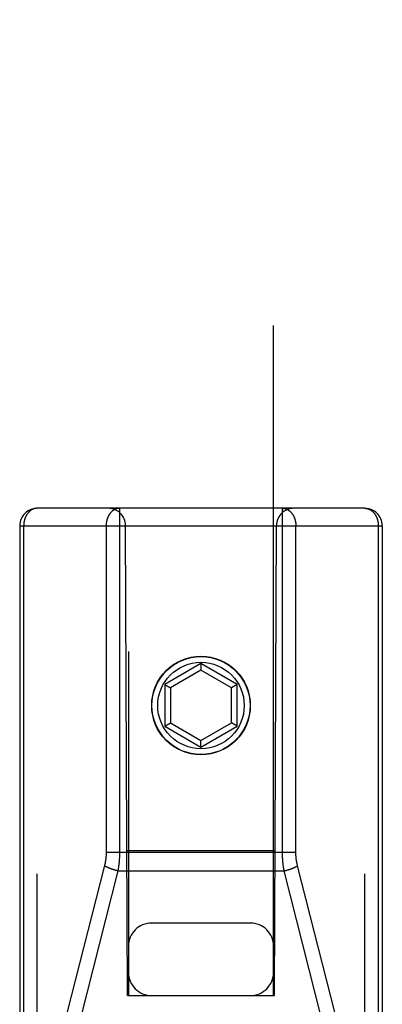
# Model space of a CAD drawing. Header units: inches. Extents: x 0 to 210, y 0 to 136.
# Tile 25 of 93: x 70.936 to 71.561, y 38.387 to 40.085. Entities that reach past the tile are written whole.
import ezdxf

# ---------------------------------------------------------------- set-up
doc = ezdxf.new("R2010")
doc.units = ezdxf.units.IN
doc.header["$LTSCALE"] = 11.549409
doc.header["$MEASUREMENT"] = 0
doc.linetypes.add('HIDDEN', pattern=[0.2, 0.1, -0.1])
doc.layers.add('02___PRT_ALL_AXES', color=7, linetype='CONTINUOUS')
doc.layers.add('DEFAULT_2', color=8, linetype='HIDDEN')

msp = doc.modelspace()

# ---------------------------------------------------------------- linework, layer by layer
at = {"layer": '02___PRT_ALL_AXES', "color": 8, "linetype": 'HIDDEN'}
msp.add_circle((71.2483, 38.9024), 0.085, dxfattribs=at)
at = {"layer": 'DEFAULT_2', "color": 8, "linetype": 'HIDDEN'}
for p, q in [((71.1233, 64.4043), (71.1233, 38.4024)), ((71.3733, 38.4024), (71.3733, 64.4043)), ((71.5308, 39.2424), (70.9658, 39.2424)), ((70.9658, 37.4574), (70.9658, 39.2424)), ((71.3887, 38.6484), (71.3887, 39.2424)), ((71.5308, 37.4574), (71.5308, 39.2424)), ((70.9358, 39.2124), (71.5608, 39.2124)), ((70.9358, 39.2124), (70.9358, 37.4874)), ((70.9427, 38.3154), (70.9427, 39.2124)), ((71.1218, 38.4024), (71.1183, 39.2124)), ((71.3748, 38.4024), (71.3783, 39.2124)), ((71.4118, 38.6487), (71.4118, 39.2124)), ((71.5539, 39.2124), (71.5539, 38.3154)), ((71.5608, 39.2124), (71.5608, 37.4874)), ((71.2483, 38.9749), (71.1858, 38.9388)), ((71.2483, 38.9633), (71.1958, 38.933)), ((71.3108, 38.9388), (71.2483, 38.9749)), ((71.2483, 38.9749), (71.2483, 38.9633)), ((71.3008, 38.933), (71.2483, 38.9633)), ((71.1858, 38.9388), (71.1958, 38.933)), ((71.1858, 38.9388), (71.1858, 38.8666)), ((71.1958, 38.933), (71.1958, 38.8724)), ((71.3108, 38.9388), (71.3008, 38.933)), ((71.3008, 38.8724), (71.3008, 38.933)), ((71.3108, 38.8666), (71.3108, 38.9388)), ((71.1858, 38.8666), (71.1958, 38.8724)), ((71.1858, 38.8666), (71.2483, 38.8305)), ((71.1958, 38.8724), (71.2483, 38.8421)), ((71.2483, 38.8421), (71.3008, 38.8724)), ((71.2483, 38.8305), (71.3108, 38.8666)), ((71.3108, 38.8666), (71.3008, 38.8724)), ((71.2483, 38.8305), (71.2483, 38.8421)), ((71.0848, 38.6494), (71.4118, 38.6494)), ((71.1207, 38.6524), (71.3759, 38.6524)), ((71.0821, 38.6267), (71.0173, 38.372)), ((71.4795, 38.3713), (71.4147, 38.626)), ((71.105, 38.6173), (71.0404, 38.3632)), ((71.0968, 38.6195), (71.096, 38.6198)), ((71.0976, 38.6193), (71.0968, 38.6195)), ((71.0984, 38.619), (71.0976, 38.6193)), ((71.0992, 38.6188), (71.0984, 38.619)), ((71.1, 38.6185), (71.0992, 38.6188)), ((71.1008, 38.6183), (71.1, 38.6185)), ((71.1016, 38.6181), (71.1008, 38.6183)), ((71.1025, 38.6179), (71.1016, 38.6181)), ((71.1033, 38.6177), (71.1025, 38.6179)), ((71.1041, 38.6175), (71.1033, 38.6177)), ((71.105, 38.6173), (71.1041, 38.6175)), ((71.105, 38.6173), (71.3916, 38.6173)), ((71.3916, 38.6173), (71.3925, 38.6175)), ((71.4562, 38.3632), (71.3916, 38.6173)), ((71.3925, 38.6175), (71.3933, 38.6177)), ((71.3933, 38.6177), (71.3941, 38.6179)), ((71.3941, 38.6179), (71.395, 38.6181)), ((71.395, 38.6181), (71.3958, 38.6183)), ((71.3958, 38.6183), (71.3966, 38.6185)), ((71.3978, 38.6189), (71.3986, 38.6191)), ((71.3986, 38.6191), (71.3994, 38.6194)), ((71.3994, 38.6194), (71.4002, 38.6196)), ((71.4002, 38.6196), (71.401, 38.6199)), ((71.401, 38.6199), (71.4018, 38.6202)), ((71.3333, 38.5274), (71.1633, 38.5274)), ((71.1218, 38.4024), (71.1233, 38.4024)), ((71.1233, 38.4024), (71.3733, 38.4024)), ((71.3733, 38.4024), (71.3748, 38.4024))]:
    msp.add_line(p, q, dxfattribs=at)
for points in [[(70.9658, 39.2424), (70.9655, 39.2424), (70.9652, 39.2424), (70.9649, 39.2424), (70.9645, 39.2424), (70.9642, 39.2423), (70.9639, 39.2423), (70.9636, 39.2423), (70.9633, 39.2422), (70.9629, 39.2422), (70.9626, 39.2421), (70.9623, 39.2421), (70.962, 39.242), (70.9617, 39.2419), (70.9613, 39.2418), (70.961, 39.2418), (70.9607, 39.2417), (70.9604, 39.2416), (70.9601, 39.2415), (70.9598, 39.2414), (70.9594, 39.2412), (70.9591, 39.2411), (70.9588, 39.241), (70.9585, 39.2409), (70.9582, 39.2407), (70.9579, 39.2406), (70.9576, 39.2404), (70.9573, 39.2403), (70.957, 39.2401), (70.9567, 39.24), (70.9564, 39.2398), (70.9561, 39.2396), (70.9558, 39.2394), (70.9555, 39.2393), (70.9552, 39.2391), (70.955, 39.2389), (70.9547, 39.2387), (70.9544, 39.2385), (70.9541, 39.2383), (70.9538, 39.238), (70.9536, 39.2378), (70.9533, 39.2376), (70.953, 39.2374), (70.9527, 39.2371), (70.9525, 39.2369), (70.9522, 39.2366), (70.952, 39.2364), (70.9517, 39.2361), (70.9514, 39.2359), (70.9512, 39.2356), (70.9509, 39.2353), (70.9507, 39.2351), (70.9504, 39.2348), (70.9502, 39.2345), (70.95, 39.2342), (70.9497, 39.2339), (70.9495, 39.2336), (70.9493, 39.2333), (70.9491, 39.233), (70.9488, 39.2327), (70.9486, 39.2324), (70.9484, 39.2321), (70.9482, 39.2318), (70.948, 39.2315), (70.9478, 39.2311), (70.9476, 39.2308), (70.9474, 39.2305), (70.9472, 39.2301), (70.947, 39.2298), (70.9468, 39.2294), (70.9466, 39.2291), (70.9465, 39.2287), (70.9463, 39.2284), (70.9461, 39.228), (70.9459, 39.2277), (70.9458, 39.2273), (70.9456, 39.2269), (70.9455, 39.2266), (70.9453, 39.2262), (70.9452, 39.2258), (70.945, 39.2254), (70.9449, 39.2251), (70.9448, 39.2247), (70.9446, 39.2243), (70.9445, 39.2239), (70.9444, 39.2235), (70.9443, 39.2231), (70.9441, 39.2227), (70.944, 39.2223), (70.9439, 39.2219), (70.9438, 39.2215), (70.9437, 39.2211), (70.9436, 39.2207), (70.9436, 39.2203), (70.9435, 39.2199), (70.9434, 39.2195), (70.9433, 39.2191), (70.9432, 39.2187), (70.9432, 39.2183), (70.9431, 39.2179), (70.9431, 39.2174), (70.943, 39.217), (70.943, 39.2166), (70.9429, 39.2162), (70.9429, 39.2158), (70.9428, 39.2153), (70.9428, 39.2149), (70.9428, 39.2145), (70.9428, 39.2141), (70.9428, 39.2137), (70.9427, 39.2132), (70.9427, 39.2128), (70.9427, 39.2124)], [(71.1079, 39.2424), (71.1076, 39.2424), (71.1072, 39.2424), (71.1069, 39.2424), (71.1066, 39.2424), (71.1063, 39.2423), (71.106, 39.2423), (71.1056, 39.2423), (71.1053, 39.2422), (71.105, 39.2422), (71.1047, 39.2421), (71.1043, 39.2421), (71.104, 39.242), (71.1037, 39.2419), (71.1034, 39.2418), (71.1031, 39.2417), (71.1028, 39.2417), (71.1024, 39.2416), (71.1021, 39.2415), (71.1018, 39.2414), (71.1015, 39.2412), (71.1012, 39.2411), (71.1009, 39.241), (71.1006, 39.2409), (71.1003, 39.2407), (71.1, 39.2406), (71.0997, 39.2404), (71.0994, 39.2403), (71.0991, 39.2401), (71.0988, 39.24), (71.0985, 39.2398), (71.0982, 39.2396), (71.0979, 39.2394), (71.0976, 39.2393), (71.0973, 39.2391), (71.097, 39.2389), (71.0967, 39.2387), (71.0964, 39.2385), (71.0962, 39.2383), (71.0959, 39.238), (71.0956, 39.2378), (71.0953, 39.2376), (71.0951, 39.2374), (71.0948, 39.2371), (71.0945, 39.2369), (71.0943, 39.2366), (71.094, 39.2364), (71.0938, 39.2361), (71.0935, 39.2359), (71.0932, 39.2356), (71.093, 39.2353), (71.0928, 39.2351), (71.0925, 39.2348), (71.0923, 39.2345), (71.092, 39.2342), (71.0918, 39.2339), (71.0916, 39.2336), (71.0913, 39.2333), (71.0911, 39.233), (71.0909, 39.2327), (71.0907, 39.2324), (71.0905, 39.2321), (71.0903, 39.2318), (71.09, 39.2314), (71.0898, 39.2311), (71.0896, 39.2308), (71.0894, 39.2305), (71.0893, 39.2301), (71.0891, 39.2298), (71.0889, 39.2294), (71.0887, 39.2291), (71.0885, 39.2287), (71.0883, 39.2284), (71.0882, 39.228), (71.088, 39.2277), (71.0878, 39.2273), (71.0877, 39.2269), (71.0875, 39.2266), (71.0874, 39.2262), (71.0872, 39.2258), (71.0871, 39.2254), (71.087, 39.225), (71.0868, 39.2247), (71.0867, 39.2243), (71.0866, 39.2239), (71.0864, 39.2235), (71.0863, 39.2231), (71.0862, 39.2227), (71.0861, 39.2223), (71.086, 39.2219), (71.0859, 39.2215), (71.0858, 39.2211), (71.0857, 39.2207), (71.0856, 39.2203), (71.0855, 39.2199), (71.0855, 39.2195), (71.0854, 39.2191), (71.0853, 39.2187), (71.0853, 39.2183), (71.0852, 39.2178), (71.0851, 39.2174), (71.0851, 39.217), (71.085, 39.2166), (71.085, 39.2162), (71.085, 39.2158), (71.0849, 39.2153), (71.0849, 39.2149), (71.0849, 39.2145), (71.0848, 39.2141), (71.0848, 39.2137), (71.0848, 39.2132), (71.0848, 39.2128), (71.0848, 39.2124)], [(71.1079, 39.2424), (71.1079, 38.6484), (71.1079, 38.6475), (71.1079, 38.6465), (71.1078, 38.6456), (71.1078, 38.6447), (71.1078, 38.6437), (71.1078, 38.6428), (71.1077, 38.6418), (71.1077, 38.6409), (71.1076, 38.6399), (71.1076, 38.639), (71.1075, 38.638), (71.1075, 38.6371), (71.1074, 38.6362), (71.1073, 38.6352), (71.1072, 38.6343), (71.1072, 38.6333), (71.1071, 38.6324), (71.107, 38.6314), (71.1069, 38.6305), (71.1068, 38.6296), (71.1067, 38.6286), (71.1066, 38.6277), (71.1064, 38.6268), (71.1063, 38.6258), (71.1062, 38.6249), (71.1061, 38.624), (71.1059, 38.623), (71.1058, 38.6221), (71.1056, 38.6211), (71.1055, 38.6202), (71.1053, 38.6192), (71.1051, 38.6182), (71.105, 38.6173)], [(71.3887, 39.2424), (71.389, 39.2424), (71.3894, 39.2424), (71.3897, 39.2424), (71.39, 39.2424), (71.3903, 39.2423), (71.3907, 39.2423), (71.391, 39.2423), (71.3913, 39.2422), (71.3916, 39.2422), (71.3919, 39.2421), (71.3923, 39.2421), (71.3926, 39.242), (71.3929, 39.2419), (71.3932, 39.2418), (71.3935, 39.2417), (71.3939, 39.2417), (71.3942, 39.2416), (71.3945, 39.2415), (71.3948, 39.2414), (71.3951, 39.2412), (71.3954, 39.2411), (71.3957, 39.241), (71.396, 39.2409), (71.3963, 39.2407), (71.3966, 39.2406), (71.3969, 39.2404), (71.3972, 39.2403), (71.3975, 39.2401), (71.3978, 39.24), (71.3981, 39.2398), (71.3984, 39.2396), (71.3987, 39.2394), (71.399, 39.2393), (71.3993, 39.2391), (71.3996, 39.2389), (71.3999, 39.2387), (71.4002, 39.2385), (71.4004, 39.2383), (71.4007, 39.238), (71.401, 39.2378), (71.4013, 39.2376), (71.4015, 39.2374), (71.4018, 39.2371), (71.4021, 39.2369), (71.4023, 39.2366), (71.4026, 39.2364), (71.4029, 39.2361), (71.4031, 39.2359), (71.4034, 39.2356), (71.4036, 39.2353), (71.4039, 39.2351), (71.4041, 39.2348), (71.4043, 39.2345), (71.4046, 39.2342), (71.4048, 39.2339), (71.405, 39.2336), (71.4053, 39.2333), (71.4055, 39.233), (71.4057, 39.2327), (71.4059, 39.2324), (71.4061, 39.2321), (71.4064, 39.2318), (71.4066, 39.2314), (71.4068, 39.2311), (71.407, 39.2308), (71.4072, 39.2305), (71.4074, 39.2301), (71.4075, 39.2298), (71.4077, 39.2294), (71.4079, 39.2291), (71.4081, 39.2287), (71.4083, 39.2284), (71.4084, 39.228), (71.4086, 39.2277), (71.4088, 39.2273), (71.4089, 39.2269), (71.4091, 39.2266), (71.4092, 39.2262), (71.4094, 39.2258), (71.4095, 39.2254), (71.4097, 39.225), (71.4098, 39.2247), (71.4099, 39.2243), (71.41, 39.2239), (71.4102, 39.2235), (71.4103, 39.2231), (71.4104, 39.2227), (71.4105, 39.2223), (71.4106, 39.2219), (71.4107, 39.2215), (71.4108, 39.2211), (71.4109, 39.2207), (71.411, 39.2203), (71.4111, 39.2199), (71.4111, 39.2195), (71.4112, 39.2191), (71.4113, 39.2187), (71.4114, 39.2183), (71.4114, 39.2178), (71.4115, 39.2174), (71.4115, 39.217), (71.4116, 39.2166), (71.4116, 39.2162), (71.4117, 39.2158), (71.4117, 39.2153), (71.4117, 39.2149), (71.4117, 39.2145), (71.4118, 39.2141), (71.4118, 39.2137), (71.4118, 39.2132), (71.4118, 39.2128), (71.4118, 39.2124)], [(71.5308, 39.2424), (71.5311, 39.2424), (71.5314, 39.2424), (71.5317, 39.2424), (71.5321, 39.2424), (71.5324, 39.2423), (71.5327, 39.2423), (71.533, 39.2423), (71.5334, 39.2422), (71.5337, 39.2422), (71.534, 39.2421), (71.5343, 39.2421), (71.5346, 39.242), (71.535, 39.2419), (71.5353, 39.2418), (71.5356, 39.2418), (71.5359, 39.2417), (71.5362, 39.2416), (71.5365, 39.2415), (71.5369, 39.2414), (71.5372, 39.2412), (71.5375, 39.2411), (71.5378, 39.241), (71.5381, 39.2409), (71.5384, 39.2407), (71.5387, 39.2406), (71.539, 39.2404), (71.5393, 39.2403), (71.5396, 39.2401), (71.5399, 39.24), (71.5402, 39.2398), (71.5405, 39.2396), (71.5408, 39.2394), (71.5411, 39.2393), (71.5414, 39.2391), (71.5417, 39.2389), (71.5419, 39.2387), (71.5422, 39.2385), (71.5425, 39.2383), (71.5428, 39.238), (71.5431, 39.2378), (71.5433, 39.2376), (71.5436, 39.2374), (71.5439, 39.2371), (71.5441, 39.2369), (71.5444, 39.2366), (71.5447, 39.2364), (71.5449, 39.2361), (71.5452, 39.2359), (71.5454, 39.2356), (71.5457, 39.2353), (71.5459, 39.2351), (71.5462, 39.2348), (71.5464, 39.2345), (71.5466, 39.2342), (71.5469, 39.2339), (71.5471, 39.2336), (71.5473, 39.2333), (71.5476, 39.233), (71.5478, 39.2327), (71.548, 39.2324), (71.5482, 39.2321), (71.5484, 39.2318), (71.5486, 39.2315), (71.5488, 39.2311), (71.549, 39.2308), (71.5492, 39.2305), (71.5494, 39.2301), (71.5496, 39.2298), (71.5498, 39.2294), (71.55, 39.2291), (71.5502, 39.2287), (71.5503, 39.2284), (71.5505, 39.228), (71.5507, 39.2277), (71.5508, 39.2273), (71.551, 39.2269), (71.5511, 39.2266), (71.5513, 39.2262), (71.5514, 39.2258), (71.5516, 39.2254), (71.5517, 39.2251), (71.5519, 39.2247), (71.552, 39.2243), (71.5521, 39.2239), (71.5522, 39.2235), (71.5524, 39.2231), (71.5525, 39.2227), (71.5526, 39.2223), (71.5527, 39.2219), (71.5528, 39.2215), (71.5529, 39.2211), (71.553, 39.2207), (71.5531, 39.2203), (71.5531, 39.2199), (71.5532, 39.2195), (71.5533, 39.2191), (71.5534, 39.2187), (71.5534, 39.2183), (71.5535, 39.2179), (71.5535, 39.2174), (71.5536, 39.217), (71.5536, 39.2166), (71.5537, 39.2162), (71.5537, 39.2158), (71.5538, 39.2153), (71.5538, 39.2149), (71.5538, 39.2145), (71.5538, 39.2141), (71.5539, 39.2137), (71.5539, 39.2132), (71.5539, 39.2128), (71.5539, 39.2124)], [(71.0848, 39.2124), (71.0848, 38.6487), (71.0848, 38.648), (71.0848, 38.6473), (71.0848, 38.6466), (71.0847, 38.646), (71.0847, 38.6453), (71.0847, 38.6446), (71.0846, 38.6439), (71.0846, 38.6432), (71.0846, 38.6425), (71.0845, 38.6418), (71.0845, 38.6411), (71.0844, 38.6405), (71.0843, 38.6398), (71.0843, 38.6391), (71.0842, 38.6384), (71.0841, 38.6377), (71.084, 38.637), (71.0839, 38.6363), (71.0838, 38.6357), (71.0837, 38.635), (71.0836, 38.6343), (71.0835, 38.6336), (71.0834, 38.6329), (71.0833, 38.6323), (71.0831, 38.6316), (71.083, 38.6309), (71.0829, 38.6302), (71.0827, 38.6295), (71.0826, 38.6288), (71.0824, 38.6281), (71.0822, 38.6274), (71.0821, 38.6267)], [(71.3916, 38.6173), (71.3915, 38.6182), (71.3913, 38.6191), (71.3911, 38.6201), (71.391, 38.621), (71.3908, 38.6219), (71.3907, 38.6229), (71.3906, 38.6238), (71.3904, 38.6247), (71.3903, 38.6256), (71.3902, 38.6266), (71.3901, 38.6275), (71.39, 38.6285), (71.3898, 38.6294), (71.3897, 38.6303), (71.3896, 38.6313), (71.3896, 38.6322), (71.3895, 38.6331), (71.3894, 38.6341), (71.3893, 38.635), (71.3892, 38.636), (71.3892, 38.6369), (71.3891, 38.6379), (71.389, 38.6388), (71.389, 38.6397), (71.3889, 38.6407), (71.3889, 38.6416), (71.3889, 38.6426), (71.3888, 38.6435), (71.3888, 38.6445), (71.3888, 38.6455), (71.3888, 38.6464), (71.3887, 38.6474), (71.3887, 38.6484)], [(71.4147, 38.626), (71.4145, 38.6267), (71.4144, 38.6274), (71.4142, 38.6281), (71.4141, 38.6287), (71.4139, 38.6294), (71.4138, 38.6301), (71.4136, 38.6308), (71.4135, 38.6315), (71.4134, 38.6321), (71.4133, 38.6328), (71.4131, 38.6335), (71.413, 38.6342), (71.4129, 38.6349), (71.4128, 38.6355), (71.4127, 38.6362), (71.4126, 38.6369), (71.4125, 38.6376), (71.4125, 38.6383), (71.4124, 38.6389), (71.4123, 38.6396), (71.4122, 38.6403), (71.4122, 38.641), (71.4121, 38.6417), (71.4121, 38.6424), (71.412, 38.6431), (71.412, 38.6438), (71.4119, 38.6444), (71.4119, 38.6451), (71.4119, 38.6458), (71.4118, 38.6465), (71.4118, 38.6472), (71.4118, 38.648), (71.4118, 38.6487)], [(71.096, 38.6198), (71.0952, 38.62), (71.0948, 38.6202), (71.0944, 38.6203), (71.094, 38.6204), (71.0936, 38.6206), (71.0932, 38.6207), (71.0929, 38.6209), (71.0925, 38.621), (71.0921, 38.6211), (71.0917, 38.6213), (71.0914, 38.6214), (71.091, 38.6216), (71.0906, 38.6217), (71.0903, 38.6219), (71.0899, 38.622), (71.0896, 38.6222), (71.0892, 38.6223), (71.0889, 38.6225), (71.0885, 38.6226), (71.0882, 38.6228), (71.0878, 38.6229), (71.0875, 38.6231), (71.0872, 38.6232), (71.0869, 38.6234), (71.0865, 38.6235), (71.0862, 38.6237), (71.0859, 38.6238), (71.0856, 38.624), (71.0853, 38.6241), (71.085, 38.6243), (71.0847, 38.6245), (71.0844, 38.6246), (71.0841, 38.6248), (71.0838, 38.6249), (71.0835, 38.6251), (71.0832, 38.6252), (71.083, 38.6254), (71.0827, 38.6256), (71.0824, 38.6257), (71.0822, 38.6259), (71.0819, 38.626)], [(71.4018, 38.6202), (71.4022, 38.6203), (71.4026, 38.6204), (71.403, 38.6206), (71.4034, 38.6207), (71.4037, 38.6209), (71.4041, 38.621), (71.4045, 38.6211), (71.4049, 38.6213), (71.4052, 38.6214), (71.4056, 38.6216), (71.406, 38.6217), (71.4063, 38.6219), (71.4067, 38.622), (71.407, 38.6222), (71.4074, 38.6223), (71.4077, 38.6225), (71.4081, 38.6226), (71.4084, 38.6228), (71.4088, 38.6229), (71.4091, 38.6231), (71.4094, 38.6232), (71.4098, 38.6234), (71.4101, 38.6235), (71.4104, 38.6237), (71.4107, 38.6238), (71.411, 38.624), (71.4113, 38.6241), (71.4116, 38.6243), (71.4119, 38.6245), (71.4122, 38.6246), (71.4125, 38.6248), (71.4128, 38.6249), (71.4131, 38.6251), (71.4134, 38.6252), (71.4137, 38.6254), (71.4139, 38.6256), (71.4142, 38.6257), (71.4145, 38.6259), (71.4147, 38.626)], [(71.3966, 38.6185), (71.397, 38.6187), (71.3978, 38.6189)]]:
    msp.add_lwpolyline(points, dxfattribs=at)
for radius in [0.0845, 0.0745]:
    msp.add_circle((71.2483, 38.9024), radius, dxfattribs=at)
for centre, radius, start, end in [((70.9658, 39.2124), 0.03, 90, 180), ((71.0883, 39.2124), 0.03, 0, 90), ((71.4083, 39.2124), 0.03, 90, 180), ((71.5308, 39.2124), 0.03, 0, 90), ((71.1633, 38.4874), 0.04, 90, 180), ((71.3333, 38.4874), 0.04, 0, 90), ((71.1633, 38.4424), 0.04, 180, 270), ((71.3333, 38.4424), 0.04, 270, 360)]:
    msp.add_arc(centre, radius, start, end, dxfattribs=at)

doc.saveas('drawing.dxf')
